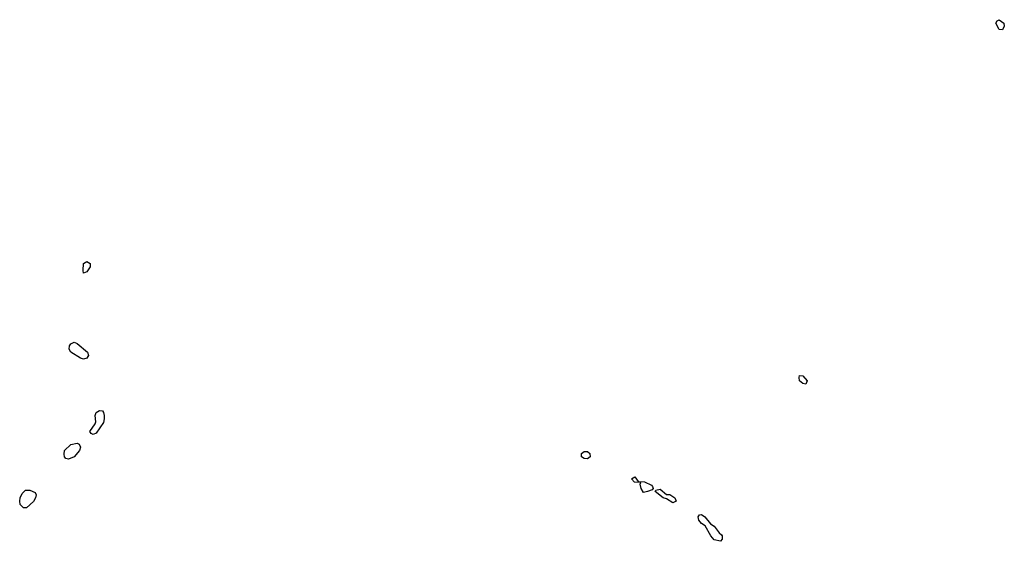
# Model space of a CAD drawing. Header units: inches. Extents: x 2710684 to 2828758, y 857022 to 965663.
# Tile 186 of 256: x 2764687 to 2770902, y 920195 to 923491. Entities that reach past the tile are written whole.
import ezdxf

# ---------------------------------------------------------------- set-up
doc = ezdxf.new("R2010")
doc.units = ezdxf.units.IN
doc.header["$MEASUREMENT"] = 0
doc.layers.add('C7962', color=7, linetype='Continuous')
doc.layers.add('C7972', color=7, linetype='Continuous')

msp = doc.modelspace()

# ---------------------------------------------------------------- linework, layer by layer
at = {"layer": 'C7962', "color": 4, "elevation": 12}
for points in [[(2765090, 921888.7), (2765086.6, 921906.6), (2765089.5, 921950), (2765110, 921962.8), (2765130.4, 921950.4), (2765130.6, 921930), (2765110, 921897.2)], [(2765090, 921346.6), (2765070, 921352.7), (2765009.6, 921389.6), (2764998.4, 921410), (2765002, 921430), (2765010, 921442.8), (2765030, 921452.7), (2765050, 921444.9), (2765114, 921390), (2765120.5, 921370), (2765117, 921363), (2765110, 921353.2)], [(2769650, 921189.3), (2769630, 921193.2), (2769609.6, 921209.6), (2769606, 921230), (2769610, 921242), (2769630, 921241), (2769657.3, 921210)], [(2765150, 920869.3), (2765137.2, 920877.2), (2765129.6, 920890), (2765163.2, 920936.8), (2765166.6, 920950), (2765163.6, 920990), (2765169.5, 921010), (2765190, 921022), (2765210, 921018.8), (2765216.3, 921010), (2765219.3, 920990), (2765220.5, 920970), (2765214.6, 920945.4), (2765170, 920879)], [(2764994, 920714), (2764978, 920718), (2764969.2, 920729.2), (2764966.3, 920746.3), (2764969.3, 920770), (2765010, 920807.3), (2765050, 920814.9), (2765061, 920810), (2765070.5, 920789.5), (2765064.9, 920770), (2765030, 920729.3)], [(2768270, 920716), (2768250, 920718), (2768233.2, 920730), (2768232.7, 920750), (2768250, 920763), (2768270, 920762.8), (2768286, 920750), (2768286.8, 920730)], [(2768624.1, 920504.1), (2768609.5, 920529.5), (2768603.1, 920556.9), (2768607.3, 920567.3), (2768568, 920570), (2768548, 920590), (2768570, 920602), (2768590, 920574), (2768630, 920571.3), (2768674, 920550), (2768682, 920542), (2768684.7, 920530), (2768678.8, 920521.2), (2768650, 920509.4)], [(2764710, 920406), (2764690, 920429), (2764686.6, 920450), (2764689.2, 920470), (2764703.2, 920496.8), (2764722.5, 920517.5), (2764750, 920519.1), (2764783.5, 920503.5), (2764790.8, 920490), (2764786, 920470), (2764773.3, 920446.7), (2764730, 920406)], [(2768770, 920492), (2768790, 920492), (2768822, 920470), (2768830, 920448.7), (2768810, 920439), (2768770, 920464), (2768748.7, 920470), (2768698, 920510), (2768702, 920518), (2768730, 920524.7)], [(2769110, 920195.3), (2769070, 920205.2), (2769049.6, 920229.6), (2769013.2, 920293.2), (2768990, 920309), (2768974, 920330), (2768969, 920351), (2768978, 920362), (2768990, 920364.7), (2769010.8, 920350.8), (2769046.8, 920306.8), (2769070, 920292), (2769101, 920250), (2769116.8, 920236.8), (2769121, 920230), (2769121, 920210)]]:
    msp.add_lwpolyline(points, close=True, dxfattribs=at)
at = {"layer": 'C7972', "color": 4, "elevation": 12}
msp.add_lwpolyline([(2770890, 923428), (2770869, 923429), (2770848.9, 923468.9), (2770856.4, 923483.6), (2770868.9, 923491.1), (2770898, 923470), (2770902, 923450)], close=True, dxfattribs=at)

doc.saveas('drawing.dxf')
